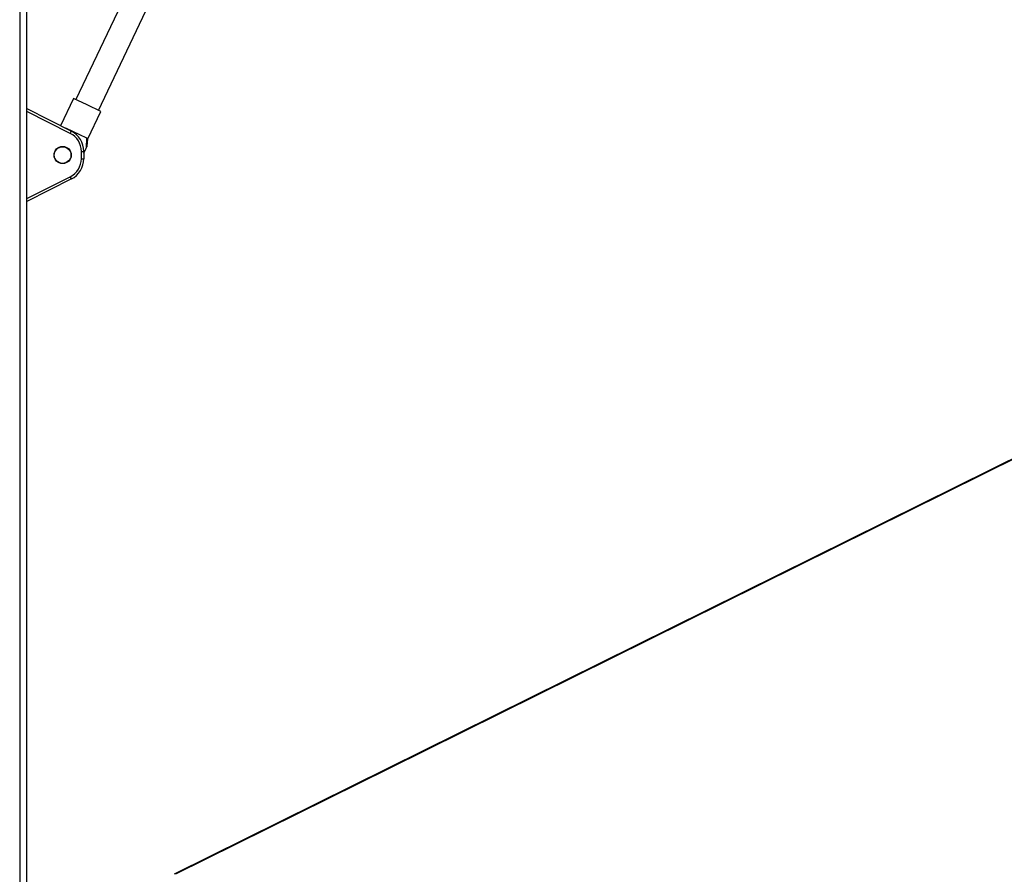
# Model space of a CAD drawing. Header units: millimetres. Extents: x 2436 to 18395, y 146 to 15846.
# Tile 12 of 45: x 3287 to 4068, y 5970 to 6649. Entities that reach past the tile are written whole.
import ezdxf

# ---------------------------------------------------------------- set-up
doc = ezdxf.new("R2010")
doc.units = ezdxf.units.MM
doc.header["$LTSCALE"] = 2

msp = doc.modelspace()

# ---------------------------------------------------------------- linework, layer by layer
at = {"color": 8, "linetype": 'Continuous', "lineweight": 25}
for p, q in [((3286.68, 7303.27), (3286.68, 1555.27)), ((3292.32, 5952.38), (3292.32, 7123.36)), ((3326.83, 6558.48), (3292.33, 6575.88)), ((3292.33, 6506.67), (3326.83, 6524.07))]:
    msp.add_line(p, q, dxfattribs=at)
at = {"color": 7, "linetype": 'Continuous', "lineweight": 25}
for p, q in [((3292.33, 5952.39), (3292.33, 7123.36)), ((3428.88, 6791.31), (3331.25, 6585.27)), ((3349.25, 6576.74), (3446.88, 6782.78)), ((4756.75, 6638.18), (3409.28, 5970.31)), ((3329.41, 6586.14), (3319.18, 6564.55)), ((3340.25, 6581), (3329.41, 6586.14)), ((3351.1, 6575.86), (3340.25, 6581)), ((3292.33, 6578.09), (3327.68, 6560.26)), ((3340.82, 6554.17), (3351.1, 6575.86)), ((3339.83, 6554.64), (3323.19, 6562.53)), ((3339.83, 6554.64), (3340.82, 6554.17)), ((3340.27, 6548.35), (3340.82, 6554.17)), ((3335.62, 6538.35), (3335.62, 6544.19)), ((3335.62, 6544.19), (3337.57, 6544.19)), ((3337.57, 6542.64), (3339.26, 6546.2)), ((3337.57, 6544.19), (3337.57, 6538.35)), ((3335.62, 6538.35), (3337.57, 6538.35)), ((3327.68, 6522.28), (3292.33, 6504.45))]:
    msp.add_line(p, q, dxfattribs=at)
at = {"color": 8, "linetype": 'Continuous', "lineweight": 25, "flags": 128}
msp.add_lwpolyline([(4757.33, 6637.97), (3579.92, 6054.36), (3410.3, 5970.28)], dxfattribs=at)
at = {"color": 7, "linetype": 'Continuous', "lineweight": 25}
for radius in [6.8, 6.62]:
    msp.add_circle((3320.77, 6541.27), radius, dxfattribs=at)
for centre, radius, start, end in [((3308.22, 6568.42), 21.09, 331.89973, 337.2714), ((3319.62, 6544.19), 16, 0, 63.23075), ((3319.57, 6544.19), 18, 0, 63.23075), ((3319.62, 6538.35), 16, 296.76925, 0), ((3319.57, 6538.35), 18, 296.76925, 0), ((3308.22, 6514.13), 21.09, 22.7286, 28.10027)]:
    msp.add_arc(centre, radius, start, end, dxfattribs=at)
for points, knots in [([(3339.83, 6554.64), (3339.77, 6553.64), (3339.59, 6550.83), (3339.39, 6548.02), (3339.26, 6546.2)], [0, 0, 0, 0, 0.355137, 1, 1, 1, 1]), ([(3339.26, 6546.2), (3339.42, 6546.56), (3339.78, 6547.32), (3340.2, 6548.19), (3340.23, 6548.27), (3340.25, 6548.3)], [0, 0, 0, 0, 0.319558, 0.685075, 1, 1, 1, 1])]:
    msp.add_open_spline(points, degree=3, knots=knots, dxfattribs=at)

doc.saveas('drawing.dxf')
